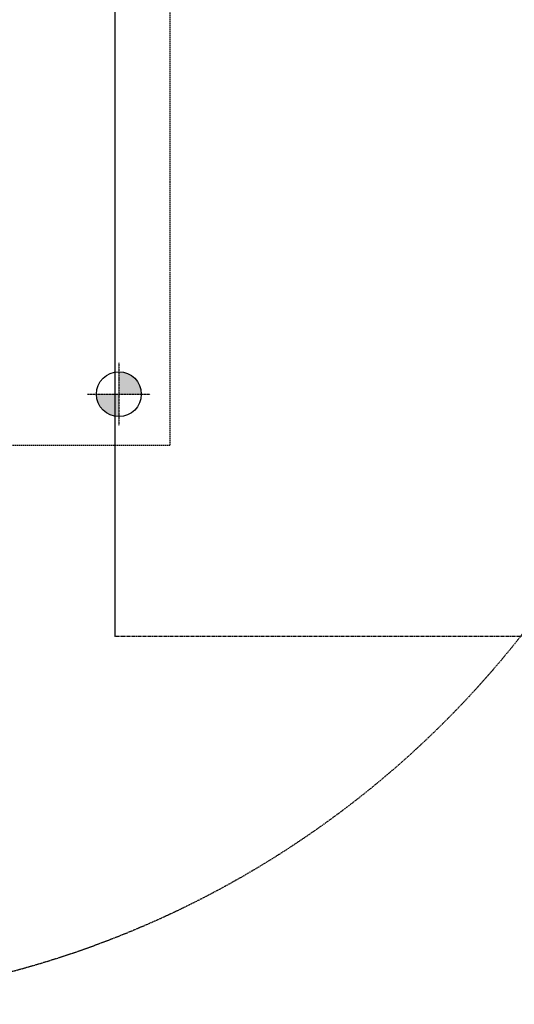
# Model space of a CAD drawing. Header units: inches. Extents: x -4968858 to -265257, y -220693 to 1871410.
# Tile 122 of 225: x -1895039 to -1894854, y 1194038 to 1194406. Entities that reach past the tile are written whole.
import ezdxf

# ---------------------------------------------------------------- set-up
doc = ezdxf.new("R2010")
doc.units = ezdxf.units.IN
doc.header["$MEASUREMENT"] = 0
for name, pattern in [('CENTER', [2, 1.25, -0.25, 0.25, -0.25]), ('CENTER2', [1.125, 0.75, -0.125, 0.125, -0.125]), ('CONTINOUS', [0]), ('DASHED', [0.75, 0.5, -0.25]), ('HIDDEN', [0.375, 0.25, -0.125])]:
    doc.linetypes.add(name, pattern=pattern)
doc.layers.add('GRID', color=8, linetype='Continuous')
doc.layers.add('IPB', color=6, linetype='Continuous')

# ---------------------------------------------------------------- blocks, each defined once
blk = doc.blocks.new('UTCOMBINE')
h = blk.add_hatch(color=256)
h.paths.add_polyline_path([(-707072.13, 46693.42), (-707063.75, 46693.42), (-707063.75, 46685.03, -0.414214)])
h.paths.add_polyline_path([(-707055.37, 46693.42), (-707063.75, 46693.42), (-707063.75, 46701.8, -0.414214)])
h = blk.add_hatch(color=256)
h.paths.add_polyline_path([(-707072.13, 46693.42), (-707063.75, 46693.42), (-707063.75, 46685.03, -0.414214)])
h.paths.add_polyline_path([(-707055.37, 46693.42), (-707063.75, 46693.42), (-707063.75, 46701.8, -0.414214)])
h = blk.add_hatch(color=256)
h.paths.add_polyline_path([(-707072.13, 46693.42), (-707063.75, 46693.42), (-707063.75, 46685.03, -0.414214)])
h.paths.add_polyline_path([(-707055.37, 46693.42), (-707063.75, 46693.42), (-707063.75, 46701.8, -0.414214)])
h = blk.add_hatch(color=256)
h.paths.add_polyline_path([(-707072.13, 46693.42), (-707063.75, 46693.42), (-707063.75, 46685.03, -0.414214)])
h.paths.add_polyline_path([(-707055.37, 46693.42), (-707063.75, 46693.42), (-707063.75, 46701.8, -0.414214)])
h = blk.add_hatch(color=256)
h.paths.add_polyline_path([(-707072.13, 46693.42), (-707063.75, 46693.42), (-707063.75, 46685.03, -0.414214)])
h.paths.add_polyline_path([(-707055.37, 46693.42), (-707063.75, 46693.42), (-707063.75, 46701.8, -0.414214)])
h = blk.add_hatch(color=256)
h.paths.add_polyline_path([(-707072.13, 46693.42), (-707063.75, 46693.42), (-707063.75, 46685.03, -0.414214)])
h.paths.add_polyline_path([(-707055.37, 46693.42), (-707063.75, 46693.42), (-707063.75, 46701.8, -0.414214)])
h = blk.add_hatch(color=256)
h.paths.add_polyline_path([(-707072.13, 46693.42), (-707063.75, 46693.42), (-707063.75, 46685.03, -0.414214)])
h.paths.add_polyline_path([(-707055.37, 46693.42), (-707063.75, 46693.42), (-707063.75, 46701.8, -0.414214)])
h = blk.add_hatch(color=256)
h.paths.add_polyline_path([(-707072.13, 46693.42), (-707063.75, 46693.42), (-707063.75, 46685.03, -0.414214)])
h.paths.add_polyline_path([(-707055.37, 46693.42), (-707063.75, 46693.42), (-707063.75, 46701.8, -0.414214)])
h = blk.add_hatch(color=256)
h.paths.add_polyline_path([(-707072.13, 46693.42), (-707063.75, 46693.42), (-707063.75, 46685.03, -0.414214)])
h.paths.add_polyline_path([(-707055.37, 46693.42), (-707063.75, 46693.42), (-707063.75, 46701.8, -0.414214)])
h = blk.add_hatch(color=256)
h.paths.add_polyline_path([(-707072.13, 46693.42), (-707063.75, 46693.42), (-707063.75, 46685.03, -0.414214)])
h.paths.add_polyline_path([(-707055.37, 46693.42), (-707063.75, 46693.42), (-707063.75, 46701.8, -0.414214)])
h = blk.add_hatch(color=256)
h.paths.add_polyline_path([(-707072.13, 46693.42), (-707063.75, 46693.42), (-707063.75, 46685.03, -0.414214)])
h.paths.add_polyline_path([(-707055.37, 46693.42), (-707063.75, 46693.42), (-707063.75, 46701.8, -0.414214)])
h = blk.add_hatch(color=256)
h.paths.add_polyline_path([(-707072.13, 46693.42), (-707063.75, 46693.42), (-707063.75, 46685.03, -0.414214)])
h.paths.add_polyline_path([(-707055.37, 46693.42), (-707063.75, 46693.42), (-707063.75, 46701.8, -0.414214)])
h = blk.add_hatch(color=256)
h.paths.add_polyline_path([(-707072.13, 46693.42), (-707063.75, 46693.42), (-707063.75, 46685.03, -0.414214)])
h.paths.add_polyline_path([(-707055.37, 46693.42), (-707063.75, 46693.42), (-707063.75, 46701.8, -0.414214)])
h = blk.add_hatch(color=256)
h.paths.add_polyline_path([(-707072.13, 46693.42), (-707063.75, 46693.42), (-707063.75, 46685.03, -0.414214)])
h.paths.add_polyline_path([(-707055.37, 46693.42), (-707063.75, 46693.42), (-707063.75, 46701.8, -0.414214)])
h = blk.add_hatch(color=256)
h.paths.add_polyline_path([(-707072.13, 46693.42), (-707063.75, 46693.42), (-707063.75, 46685.03, -0.414214)])
h.paths.add_polyline_path([(-707055.37, 46693.42), (-707063.75, 46693.42), (-707063.75, 46701.8, -0.414214)])
h = blk.add_hatch(color=256)
h.paths.add_polyline_path([(-707072.13, 46693.42), (-707063.75, 46693.42), (-707063.75, 46685.03, -0.414214)])
h.paths.add_polyline_path([(-707055.37, 46693.42), (-707063.75, 46693.42), (-707063.75, 46701.8, -0.414214)])
h = blk.add_hatch(color=256)
h.paths.add_polyline_path([(-707072.13, 46693.42), (-707063.75, 46693.42), (-707063.75, 46685.03, -0.414214)])
h.paths.add_polyline_path([(-707055.37, 46693.42), (-707063.75, 46693.42), (-707063.75, 46701.8, -0.414214)])
h = blk.add_hatch(color=256)
h.paths.add_polyline_path([(-707072.13, 46693.42), (-707063.75, 46693.42), (-707063.75, 46685.03, -0.414214)])
h.paths.add_polyline_path([(-707055.37, 46693.42), (-707063.75, 46693.42), (-707063.75, 46701.8, -0.414214)])
h = blk.add_hatch(color=256)
h.paths.add_polyline_path([(-707072.13, 46693.42), (-707063.75, 46693.42), (-707063.75, 46685.03, -0.414214)])
h.paths.add_polyline_path([(-707055.37, 46693.42), (-707063.75, 46693.42), (-707063.75, 46701.8, -0.414214)])
h = blk.add_hatch(color=256)
h.paths.add_polyline_path([(-707072.13, 46693.42), (-707063.75, 46693.42), (-707063.75, 46685.03, -0.414214)])
h.paths.add_polyline_path([(-707055.37, 46693.42), (-707063.75, 46693.42), (-707063.75, 46701.8, -0.414214)])
h = blk.add_hatch(color=256)
h.paths.add_polyline_path([(-707072.13, 46693.42), (-707063.75, 46693.42), (-707063.75, 46685.03, -0.414214)])
h.paths.add_polyline_path([(-707055.37, 46693.42), (-707063.75, 46693.42), (-707063.75, 46701.8, -0.414214)])
h = blk.add_hatch(color=256)
h.paths.add_polyline_path([(-707072.13, 46693.42), (-707063.75, 46693.42), (-707063.75, 46685.03, -0.414214)])
h.paths.add_polyline_path([(-707055.37, 46693.42), (-707063.75, 46693.42), (-707063.75, 46701.8, -0.414214)])
h = blk.add_hatch(color=256)
h.paths.add_polyline_path([(-707072.13, 46693.42), (-707063.75, 46693.42), (-707063.75, 46685.03, -0.414214)])
h.paths.add_polyline_path([(-707055.37, 46693.42), (-707063.75, 46693.42), (-707063.75, 46701.8, -0.414214)])
h = blk.add_hatch(color=256)
h.paths.add_polyline_path([(-707072.13, 46693.42), (-707063.75, 46693.42), (-707063.75, 46685.03, -0.414214)])
h.paths.add_polyline_path([(-707055.37, 46693.42), (-707063.75, 46693.42), (-707063.75, 46701.8, -0.414214)])
h = blk.add_hatch(color=256)
h.paths.add_polyline_path([(-707072.13, 46693.42), (-707063.75, 46693.42), (-707063.75, 46685.03, -0.414214)])
h.paths.add_polyline_path([(-707055.37, 46693.42), (-707063.75, 46693.42), (-707063.75, 46701.8, -0.414214)])
h = blk.add_hatch(color=256)
h.paths.add_polyline_path([(-707072.13, 46693.42), (-707063.75, 46693.42), (-707063.75, 46685.03, -0.414214)])
h.paths.add_polyline_path([(-707055.37, 46693.42), (-707063.75, 46693.42), (-707063.75, 46701.8, -0.414214)])
h = blk.add_hatch(color=256)
h.paths.add_polyline_path([(-707072.13, 46693.42), (-707063.75, 46693.42), (-707063.75, 46685.03, -0.414214)])
h.paths.add_polyline_path([(-707055.37, 46693.42), (-707063.75, 46693.42), (-707063.75, 46701.8, -0.414214)])
h = blk.add_hatch(color=256)
h.paths.add_polyline_path([(-707072.13, 46693.42), (-707063.75, 46693.42), (-707063.75, 46685.03, -0.414214)])
h.paths.add_polyline_path([(-707055.37, 46693.42), (-707063.75, 46693.42), (-707063.75, 46701.8, -0.414214)])
h = blk.add_hatch(color=256)
h.paths.add_polyline_path([(-707072.13, 46693.42), (-707063.75, 46693.42), (-707063.75, 46685.03, -0.414214)])
h.paths.add_polyline_path([(-707055.37, 46693.42), (-707063.75, 46693.42), (-707063.75, 46701.8, -0.414214)])
h = blk.add_hatch(color=256)
h.paths.add_polyline_path([(-707072.13, 46693.42), (-707063.75, 46693.42), (-707063.75, 46685.03, -0.414214)])
h.paths.add_polyline_path([(-707055.37, 46693.42), (-707063.75, 46693.42), (-707063.75, 46701.8, -0.414214)])
h = blk.add_hatch(color=256)
h.paths.add_polyline_path([(-707072.13, 46693.42), (-707063.75, 46693.42), (-707063.75, 46685.03, -0.414214)])
h.paths.add_polyline_path([(-707055.37, 46693.42), (-707063.75, 46693.42), (-707063.75, 46701.8, -0.414214)])
h = blk.add_hatch(color=256)
h.paths.add_polyline_path([(-707072.13, 46693.42), (-707063.75, 46693.42), (-707063.75, 46685.03, -0.414214)])
h.paths.add_polyline_path([(-707055.37, 46693.42), (-707063.75, 46693.42), (-707063.75, 46701.8, -0.414214)])
h = blk.add_hatch(color=256)
h.paths.add_polyline_path([(-707072.13, 46693.42), (-707063.75, 46693.42), (-707063.75, 46685.03, -0.414214)])
h.paths.add_polyline_path([(-707055.37, 46693.42), (-707063.75, 46693.42), (-707063.75, 46701.8, -0.414214)])
h = blk.add_hatch(color=256)
h.paths.add_polyline_path([(-707072.13, 46693.42), (-707063.75, 46693.42), (-707063.75, 46685.03, -0.414214)])
h.paths.add_polyline_path([(-707055.37, 46693.42), (-707063.75, 46693.42), (-707063.75, 46701.8, -0.414214)])
h = blk.add_hatch(color=256)
h.paths.add_polyline_path([(-707072.13, 46693.42), (-707063.75, 46693.42), (-707063.75, 46685.03, -0.414214)])
h.paths.add_polyline_path([(-707055.37, 46693.42), (-707063.75, 46693.42), (-707063.75, 46701.8, -0.414214)])
h = blk.add_hatch(color=256)
h.paths.add_polyline_path([(-707072.13, 46693.42), (-707063.75, 46693.42), (-707063.75, 46685.03, -0.414214)])
h.paths.add_polyline_path([(-707055.37, 46693.42), (-707063.75, 46693.42), (-707063.75, 46701.8, -0.414214)])
h = blk.add_hatch(color=256)
h.paths.add_polyline_path([(-707072.13, 46693.42), (-707063.75, 46693.42), (-707063.75, 46685.03, -0.414214)])
h.paths.add_polyline_path([(-707055.37, 46693.42), (-707063.75, 46693.42), (-707063.75, 46701.8, -0.414214)])
h = blk.add_hatch(color=256)
h.paths.add_polyline_path([(-707072.13, 46693.42), (-707063.75, 46693.42), (-707063.75, 46685.03, -0.414214)])
h.paths.add_polyline_path([(-707055.37, 46693.42), (-707063.75, 46693.42), (-707063.75, 46701.8, -0.414214)])
h = blk.add_hatch(color=256)
h.paths.add_polyline_path([(-707072.13, 46693.42), (-707063.75, 46693.42), (-707063.75, 46685.03, -0.414214)])
h.paths.add_polyline_path([(-707055.37, 46693.42), (-707063.75, 46693.42), (-707063.75, 46701.8, -0.414214)])
h = blk.add_hatch(color=256)
h.paths.add_polyline_path([(-707072.13, 46693.42), (-707063.75, 46693.42), (-707063.75, 46685.03, -0.414214)])
h.paths.add_polyline_path([(-707055.37, 46693.42), (-707063.75, 46693.42), (-707063.75, 46701.8, -0.414214)])
h = blk.add_hatch(color=256)
h.paths.add_polyline_path([(-707072.13, 46693.42), (-707063.75, 46693.42), (-707063.75, 46685.03, -0.414214)])
h.paths.add_polyline_path([(-707055.37, 46693.42), (-707063.75, 46693.42), (-707063.75, 46701.8, -0.414214)])
h = blk.add_hatch(color=256)
h.paths.add_polyline_path([(-707072.13, 46693.42), (-707063.75, 46693.42), (-707063.75, 46685.03, -0.414214)])
h.paths.add_polyline_path([(-707055.37, 46693.42), (-707063.75, 46693.42), (-707063.75, 46701.8, -0.414214)])
h = blk.add_hatch(color=256)
h.paths.add_polyline_path([(-707072.13, 46693.42), (-707063.75, 46693.42), (-707063.75, 46685.03, -0.414214)])
h.paths.add_polyline_path([(-707055.37, 46693.42), (-707063.75, 46693.42), (-707063.75, 46701.8, -0.414214)])
h = blk.add_hatch(color=256)
h.paths.add_polyline_path([(-707072.13, 46693.42), (-707063.75, 46693.42), (-707063.75, 46685.03, -0.414214)])
h.paths.add_polyline_path([(-707055.37, 46693.42), (-707063.75, 46693.42), (-707063.75, 46701.8, -0.414214)])
h = blk.add_hatch(color=256)
h.paths.add_polyline_path([(-707072.13, 46693.42), (-707063.75, 46693.42), (-707063.75, 46685.03, -0.414214)])
h.paths.add_polyline_path([(-707055.37, 46693.42), (-707063.75, 46693.42), (-707063.75, 46701.8, -0.414214)])
h = blk.add_hatch(color=256)
h.paths.add_polyline_path([(-707072.13, 46693.42), (-707063.75, 46693.42), (-707063.75, 46685.03, -0.414214)])
h.paths.add_polyline_path([(-707055.37, 46693.42), (-707063.75, 46693.42), (-707063.75, 46701.8, -0.414214)])
h = blk.add_hatch(color=256)
h.paths.add_polyline_path([(-707072.13, 46693.42), (-707063.75, 46693.42), (-707063.75, 46685.03, -0.414214)])
h.paths.add_polyline_path([(-707055.37, 46693.42), (-707063.75, 46693.42), (-707063.75, 46701.8, -0.414214)])
h = blk.add_hatch(color=256)
h.paths.add_polyline_path([(-707072.13, 46693.42), (-707063.75, 46693.42), (-707063.75, 46685.03, -0.414214)])
h.paths.add_polyline_path([(-707055.37, 46693.42), (-707063.75, 46693.42), (-707063.75, 46701.8, -0.414214)])
h = blk.add_hatch(color=256)
h.paths.add_polyline_path([(-707072.13, 46693.42), (-707063.75, 46693.42), (-707063.75, 46685.03, -0.414214)])
h.paths.add_polyline_path([(-707055.37, 46693.42), (-707063.75, 46693.42), (-707063.75, 46701.8, -0.414214)])
h = blk.add_hatch(color=256)
h.paths.add_polyline_path([(-707072.13, 46693.42), (-707063.75, 46693.42), (-707063.75, 46685.03, -0.414214)])
h.paths.add_polyline_path([(-707055.37, 46693.42), (-707063.75, 46693.42), (-707063.75, 46701.8, -0.414214)])
h = blk.add_hatch(color=256)
h.paths.add_polyline_path([(-707072.13, 46693.42), (-707063.75, 46693.42), (-707063.75, 46685.03, -0.414214)])
h.paths.add_polyline_path([(-707055.37, 46693.42), (-707063.75, 46693.42), (-707063.75, 46701.8, -0.414214)])
h = blk.add_hatch(color=256)
h.paths.add_polyline_path([(-707072.13, 46693.42), (-707063.75, 46693.42), (-707063.75, 46685.03, -0.414214)])
h.paths.add_polyline_path([(-707055.37, 46693.42), (-707063.75, 46693.42), (-707063.75, 46701.8, -0.414214)])
h = blk.add_hatch(color=256)
h.paths.add_polyline_path([(-707072.13, 46693.42), (-707063.75, 46693.42), (-707063.75, 46685.03, -0.414214)])
h.paths.add_polyline_path([(-707055.37, 46693.42), (-707063.75, 46693.42), (-707063.75, 46701.8, -0.414214)])
h = blk.add_hatch(color=256)
h.paths.add_polyline_path([(-707072.13, 46693.42), (-707063.75, 46693.42), (-707063.75, 46685.03, -0.414214)])
h.paths.add_polyline_path([(-707055.37, 46693.42), (-707063.75, 46693.42), (-707063.75, 46701.8, -0.414214)])
h = blk.add_hatch(color=256)
h.paths.add_polyline_path([(-707072.13, 46693.42), (-707063.75, 46693.42), (-707063.75, 46685.03, -0.414214)])
h.paths.add_polyline_path([(-707055.37, 46693.42), (-707063.75, 46693.42), (-707063.75, 46701.8, -0.414214)])
h = blk.add_hatch(color=256)
h.paths.add_polyline_path([(-707072.13, 46693.42), (-707063.75, 46693.42), (-707063.75, 46685.03, -0.414214)])
h.paths.add_polyline_path([(-707055.37, 46693.42), (-707063.75, 46693.42), (-707063.75, 46701.8, -0.414214)])
h = blk.add_hatch(color=256)
h.paths.add_polyline_path([(-707072.13, 46693.42), (-707063.75, 46693.42), (-707063.75, 46685.03, -0.414214)])
h.paths.add_polyline_path([(-707055.37, 46693.42), (-707063.75, 46693.42), (-707063.75, 46701.8, -0.414214)])
h = blk.add_hatch(color=256)
h.paths.add_polyline_path([(-707072.13, 46693.42), (-707063.75, 46693.42), (-707063.75, 46685.03, -0.414214)])
h.paths.add_polyline_path([(-707055.37, 46693.42), (-707063.75, 46693.42), (-707063.75, 46701.8, -0.414214)])
h = blk.add_hatch(color=256)
h.paths.add_polyline_path([(-707072.13, 46693.42), (-707063.75, 46693.42), (-707063.75, 46685.03, -0.414214)])
h.paths.add_polyline_path([(-707055.37, 46693.42), (-707063.75, 46693.42), (-707063.75, 46701.8, -0.414214)])
h = blk.add_hatch(color=256)
h.paths.add_polyline_path([(-707072.13, 46693.42), (-707063.75, 46693.42), (-707063.75, 46685.03, -0.414214)])
h.paths.add_polyline_path([(-707055.37, 46693.42), (-707063.75, 46693.42), (-707063.75, 46701.8, -0.414214)])
h = blk.add_hatch(color=256)
h.paths.add_polyline_path([(-707072.13, 46693.42), (-707063.75, 46693.42), (-707063.75, 46685.03, -0.414214)])
h.paths.add_polyline_path([(-707055.37, 46693.42), (-707063.75, 46693.42), (-707063.75, 46701.8, -0.414214)])
h = blk.add_hatch(color=256)
h.paths.add_polyline_path([(-707072.13, 46693.42), (-707063.75, 46693.42), (-707063.75, 46685.03, -0.414214)])
h.paths.add_polyline_path([(-707055.37, 46693.42), (-707063.75, 46693.42), (-707063.75, 46701.8, -0.414214)])
h = blk.add_hatch(color=256)
h.paths.add_polyline_path([(-707072.13, 46693.42), (-707063.75, 46693.42), (-707063.75, 46685.03, -0.414214)])
h.paths.add_polyline_path([(-707055.37, 46693.42), (-707063.75, 46693.42), (-707063.75, 46701.8, -0.414214)])
h = blk.add_hatch(color=256)
h.paths.add_polyline_path([(-707072.13, 46693.42), (-707063.75, 46693.42), (-707063.75, 46685.03, -0.414214)])
h.paths.add_polyline_path([(-707055.37, 46693.42), (-707063.75, 46693.42), (-707063.75, 46701.8, -0.414214)])
at = {"color": 6, "linetype": 'CENTER'}
blk.add_line((-707267.92, 46783.94, 0), (-707062.3, 46783.94, 0), dxfattribs=at)
at = {"color": 6}
blk.add_line((-707062.3, 45383.96, 0), (-707062.3, 46783.94, 0), dxfattribs=at)
at = {"color": 2, "linetype": 'DASHED'}
for p in [(-706777.98, 46712.47, 0), (-707082.8, 46407.65, 0), (-706777.98, 46712.47, 0), (-707082.8, 46407.65, 0), (-706777.98, 46712.47, 0), (-706777.98, 46712.47, 0), (-707082.8, 46407.65, 0), (-707082.8, 46407.65, 0), (-706777.98, 46712.47, 0), (-706777.98, 46712.47, 0), (-706777.98, 46712.47, 0), (-706777.98, 46712.47, 0), (-707082.8, 46407.65, 0), (-707082.8, 46407.65, 0), (-707082.8, 46407.65, 0), (-707082.8, 46407.65, 0), (-706777.98, 46712.47, 0), (-706777.98, 46712.47, 0), (-706777.98, 46712.47, 0), (-706777.98, 46712.47, 0), (-706777.98, 46712.47, 0), (-706777.98, 46712.47, 0), (-706777.98, 46712.47, 0), (-706777.98, 46712.47, 0), (-707082.8, 46407.65, 0), (-707082.8, 46407.65, 0), (-707082.8, 46407.65, 0), (-707082.8, 46407.65, 0), (-707082.8, 46407.65, 0), (-707082.8, 46407.65, 0), (-707082.8, 46407.65, 0), (-707082.8, 46407.65, 0), (-706777.98, 46712.47, 0), (-706777.98, 46712.47, 0), (-706777.98, 46712.47, 0), (-706777.98, 46712.47, 0), (-706777.98, 46712.47, 0), (-706777.98, 46712.47, 0), (-706777.98, 46712.47, 0), (-706777.98, 46712.47, 0), (-706777.98, 46712.47, 0), (-706777.98, 46712.47, 0), (-706777.98, 46712.47, 0), (-706777.98, 46712.47, 0), (-706777.98, 46712.47, 0), (-706777.98, 46712.47, 0), (-706777.98, 46712.47, 0), (-706777.98, 46712.47, 0), (-707082.8, 46407.65, 0), (-707082.8, 46407.65, 0), (-707082.8, 46407.65, 0), (-707082.8, 46407.65, 0), (-707082.8, 46407.65, 0), (-707082.8, 46407.65, 0), (-707082.8, 46407.65, 0), (-707082.8, 46407.65, 0), (-707082.8, 46407.65, 0), (-707082.8, 46407.65, 0), (-707082.8, 46407.65, 0), (-707082.8, 46407.65, 0), (-707082.8, 46407.65, 0), (-707082.8, 46407.65, 0), (-707082.8, 46407.65, 0), (-707082.8, 46407.65, 0), (-706777.98, 46712.47, 0), (-707082.8, 46407.65, 0), (-706777.98, 46712.47, 0), (-707082.8, 46407.65, 0), (-706777.98, 46712.47, 0), (-706777.98, 46712.47, 0), (-707082.8, 46407.65, 0), (-707082.8, 46407.65, 0), (-706777.98, 46712.47, 0), (-706777.98, 46712.47, 0), (-706777.98, 46712.47, 0), (-706777.98, 46712.47, 0), (-707082.8, 46407.65, 0), (-707082.8, 46407.65, 0), (-707082.8, 46407.65, 0), (-707082.8, 46407.65, 0), (-706777.98, 46712.47, 0), (-706777.98, 46712.47, 0), (-706777.98, 46712.47, 0), (-706777.98, 46712.47, 0), (-706777.98, 46712.47, 0), (-706777.98, 46712.47, 0), (-706777.98, 46712.47, 0), (-706777.98, 46712.47, 0), (-707082.8, 46407.65, 0), (-707082.8, 46407.65, 0), (-707082.8, 46407.65, 0), (-707082.8, 46407.65, 0), (-707082.8, 46407.65, 0), (-707082.8, 46407.65, 0), (-707082.8, 46407.65, 0), (-707082.8, 46407.65, 0), (-706777.98, 46712.47, 0), (-706777.98, 46712.47, 0), (-706777.98, 46712.47, 0), (-706777.98, 46712.47, 0), (-706777.98, 46712.47, 0), (-706777.98, 46712.47, 0), (-706777.98, 46712.47, 0), (-706777.98, 46712.47, 0), (-706777.98, 46712.47, 0), (-706777.98, 46712.47, 0), (-706777.98, 46712.47, 0), (-706777.98, 46712.47, 0), (-706777.98, 46712.47, 0), (-706777.98, 46712.47, 0), (-706777.98, 46712.47, 0), (-706777.98, 46712.47, 0), (-707082.8, 46407.65, 0), (-707082.8, 46407.65, 0), (-707082.8, 46407.65, 0), (-707082.8, 46407.65, 0), (-707082.8, 46407.65, 0), (-707082.8, 46407.65, 0), (-707082.8, 46407.65, 0), (-707082.8, 46407.65, 0), (-707082.8, 46407.65, 0), (-707082.8, 46407.65, 0), (-707082.8, 46407.65, 0), (-707082.8, 46407.65, 0), (-707082.8, 46407.65, 0), (-707082.8, 46407.65, 0), (-707082.8, 46407.65, 0), (-707082.8, 46407.65, 0)]:
    blk.add_line(p, (-707082.8, 46712.47, 0), dxfattribs=at)
at = {"color": 2, "linetype": 'CENTER2', "ltscale": 0.1}
for p, q in [((-707063.75, 46681.7, 0), (-707063.75, 46705.13, 0)), ((-707063.75, 46681.7, 0), (-707063.75, 46705.13, 0)), ((-707063.75, 46681.7, 0), (-707063.75, 46705.13, 0)), ((-707063.75, 46681.7, 0), (-707063.75, 46705.13, 0)), ((-707063.75, 46681.7, 0), (-707063.75, 46705.13, 0)), ((-707063.75, 46681.7, 0), (-707063.75, 46705.13, 0)), ((-707063.75, 46681.7, 0), (-707063.75, 46705.13, 0)), ((-707063.75, 46681.7, 0), (-707063.75, 46705.13, 0)), ((-707063.75, 46681.7, 0), (-707063.75, 46705.13, 0)), ((-707063.75, 46681.7, 0), (-707063.75, 46705.13, 0)), ((-707063.75, 46681.7, 0), (-707063.75, 46705.13, 0)), ((-707063.75, 46681.7, 0), (-707063.75, 46705.13, 0)), ((-707063.75, 46681.7, 0), (-707063.75, 46705.13, 0)), ((-707063.75, 46681.7, 0), (-707063.75, 46705.13, 0)), ((-707063.75, 46681.7, 0), (-707063.75, 46705.13, 0)), ((-707063.75, 46681.7, 0), (-707063.75, 46705.13, 0)), ((-707063.75, 46681.7, 0), (-707063.75, 46705.13, 0)), ((-707063.75, 46681.7, 0), (-707063.75, 46705.13, 0)), ((-707063.75, 46681.7, 0), (-707063.75, 46705.13, 0)), ((-707063.75, 46681.7, 0), (-707063.75, 46705.13, 0)), ((-707063.75, 46681.7, 0), (-707063.75, 46705.13, 0)), ((-707063.75, 46681.7, 0), (-707063.75, 46705.13, 0)), ((-707063.75, 46681.7, 0), (-707063.75, 46705.13, 0)), ((-707063.75, 46681.7, 0), (-707063.75, 46705.13, 0)), ((-707063.75, 46681.7, 0), (-707063.75, 46705.13, 0)), ((-707063.75, 46681.7, 0), (-707063.75, 46705.13, 0)), ((-707063.75, 46681.7, 0), (-707063.75, 46705.13, 0)), ((-707063.75, 46681.7, 0), (-707063.75, 46705.13, 0)), ((-707063.75, 46681.7, 0), (-707063.75, 46705.13, 0)), ((-707063.75, 46681.7, 0), (-707063.75, 46705.13, 0)), ((-707063.75, 46681.7, 0), (-707063.75, 46705.13, 0)), ((-707063.75, 46681.7, 0), (-707063.75, 46705.13, 0)), ((-707063.75, 46681.7, 0), (-707063.75, 46705.13, 0)), ((-707063.75, 46681.7, 0), (-707063.75, 46705.13, 0)), ((-707063.75, 46681.7, 0), (-707063.75, 46705.13, 0)), ((-707063.75, 46681.7, 0), (-707063.75, 46705.13, 0)), ((-707063.75, 46681.7, 0), (-707063.75, 46705.13, 0)), ((-707063.75, 46681.7, 0), (-707063.75, 46705.13, 0)), ((-707063.75, 46681.7, 0), (-707063.75, 46705.13, 0)), ((-707063.75, 46681.7, 0), (-707063.75, 46705.13, 0)), ((-707063.75, 46681.7, 0), (-707063.75, 46705.13, 0)), ((-707063.75, 46681.7, 0), (-707063.75, 46705.13, 0)), ((-707063.75, 46681.7, 0), (-707063.75, 46705.13, 0)), ((-707063.75, 46681.7, 0), (-707063.75, 46705.13, 0)), ((-707063.75, 46681.7, 0), (-707063.75, 46705.13, 0)), ((-707063.75, 46681.7, 0), (-707063.75, 46705.13, 0)), ((-707063.75, 46681.7, 0), (-707063.75, 46705.13, 0)), ((-707063.75, 46681.7, 0), (-707063.75, 46705.13, 0)), ((-707063.75, 46681.7, 0), (-707063.75, 46705.13, 0)), ((-707063.75, 46681.7, 0), (-707063.75, 46705.13, 0)), ((-707063.75, 46681.7, 0), (-707063.75, 46705.13, 0)), ((-707063.75, 46681.7, 0), (-707063.75, 46705.13, 0)), ((-707063.75, 46681.7, 0), (-707063.75, 46705.13, 0)), ((-707063.75, 46681.7, 0), (-707063.75, 46705.13, 0)), ((-707063.75, 46681.7, 0), (-707063.75, 46705.13, 0)), ((-707063.75, 46681.7, 0), (-707063.75, 46705.13, 0)), ((-707063.75, 46681.7, 0), (-707063.75, 46705.13, 0)), ((-707063.75, 46681.7, 0), (-707063.75, 46705.13, 0)), ((-707063.75, 46681.7, 0), (-707063.75, 46705.13, 0)), ((-707063.75, 46681.7, 0), (-707063.75, 46705.13, 0)), ((-707063.75, 46681.7, 0), (-707063.75, 46705.13, 0)), ((-707063.75, 46681.7, 0), (-707063.75, 46705.13, 0)), ((-707063.75, 46681.7, 0), (-707063.75, 46705.13, 0)), ((-707063.75, 46681.7, 0), (-707063.75, 46705.13, 0)), ((-707052.03, 46693.42, 0), (-707075.47, 46693.42, 0)), ((-707052.03, 46693.42, 0), (-707075.47, 46693.42, 0)), ((-707052.03, 46693.42, 0), (-707075.47, 46693.42, 0)), ((-707052.03, 46693.42, 0), (-707075.47, 46693.42, 0)), ((-707052.03, 46693.42, 0), (-707075.47, 46693.42, 0)), ((-707052.03, 46693.42, 0), (-707075.47, 46693.42, 0)), ((-707052.03, 46693.42, 0), (-707075.47, 46693.42, 0)), ((-707052.03, 46693.42, 0), (-707075.47, 46693.42, 0)), ((-707052.03, 46693.42, 0), (-707075.47, 46693.42, 0)), ((-707052.03, 46693.42, 0), (-707075.47, 46693.42, 0)), ((-707052.03, 46693.42, 0), (-707075.47, 46693.42, 0)), ((-707052.03, 46693.42, 0), (-707075.47, 46693.42, 0)), ((-707052.03, 46693.42, 0), (-707075.47, 46693.42, 0)), ((-707052.03, 46693.42, 0), (-707075.47, 46693.42, 0)), ((-707052.03, 46693.42, 0), (-707075.47, 46693.42, 0)), ((-707052.03, 46693.42, 0), (-707075.47, 46693.42, 0)), ((-707052.03, 46693.42, 0), (-707075.47, 46693.42, 0)), ((-707052.03, 46693.42, 0), (-707075.47, 46693.42, 0)), ((-707052.03, 46693.42, 0), (-707075.47, 46693.42, 0)), ((-707052.03, 46693.42, 0), (-707075.47, 46693.42, 0)), ((-707052.03, 46693.42, 0), (-707075.47, 46693.42, 0)), ((-707052.03, 46693.42, 0), (-707075.47, 46693.42, 0)), ((-707052.03, 46693.42, 0), (-707075.47, 46693.42, 0)), ((-707052.03, 46693.42, 0), (-707075.47, 46693.42, 0)), ((-707052.03, 46693.42, 0), (-707075.47, 46693.42, 0)), ((-707052.03, 46693.42, 0), (-707075.47, 46693.42, 0)), ((-707052.03, 46693.42, 0), (-707075.47, 46693.42, 0)), ((-707052.03, 46693.42, 0), (-707075.47, 46693.42, 0)), ((-707052.03, 46693.42, 0), (-707075.47, 46693.42, 0)), ((-707052.03, 46693.42, 0), (-707075.47, 46693.42, 0)), ((-707052.03, 46693.42, 0), (-707075.47, 46693.42, 0)), ((-707052.03, 46693.42, 0), (-707075.47, 46693.42, 0)), ((-707052.03, 46693.42, 0), (-707075.47, 46693.42, 0)), ((-707052.03, 46693.42, 0), (-707075.47, 46693.42, 0)), ((-707052.03, 46693.42, 0), (-707075.47, 46693.42, 0)), ((-707052.03, 46693.42, 0), (-707075.47, 46693.42, 0)), ((-707052.03, 46693.42, 0), (-707075.47, 46693.42, 0)), ((-707052.03, 46693.42, 0), (-707075.47, 46693.42, 0)), ((-707052.03, 46693.42, 0), (-707075.47, 46693.42, 0)), ((-707052.03, 46693.42, 0), (-707075.47, 46693.42, 0)), ((-707052.03, 46693.42, 0), (-707075.47, 46693.42, 0)), ((-707052.03, 46693.42, 0), (-707075.47, 46693.42, 0)), ((-707052.03, 46693.42, 0), (-707075.47, 46693.42, 0)), ((-707052.03, 46693.42, 0), (-707075.47, 46693.42, 0)), ((-707052.03, 46693.42, 0), (-707075.47, 46693.42, 0)), ((-707052.03, 46693.42, 0), (-707075.47, 46693.42, 0)), ((-707052.03, 46693.42, 0), (-707075.47, 46693.42, 0)), ((-707052.03, 46693.42, 0), (-707075.47, 46693.42, 0)), ((-707052.03, 46693.42, 0), (-707075.47, 46693.42, 0)), ((-707052.03, 46693.42, 0), (-707075.47, 46693.42, 0)), ((-707052.03, 46693.42, 0), (-707075.47, 46693.42, 0)), ((-707052.03, 46693.42, 0), (-707075.47, 46693.42, 0)), ((-707052.03, 46693.42, 0), (-707075.47, 46693.42, 0)), ((-707052.03, 46693.42, 0), (-707075.47, 46693.42, 0)), ((-707052.03, 46693.42, 0), (-707075.47, 46693.42, 0)), ((-707052.03, 46693.42, 0), (-707075.47, 46693.42, 0)), ((-707052.03, 46693.42, 0), (-707075.47, 46693.42, 0)), ((-707052.03, 46693.42, 0), (-707075.47, 46693.42, 0)), ((-707052.03, 46693.42, 0), (-707075.47, 46693.42, 0)), ((-707052.03, 46693.42, 0), (-707075.47, 46693.42, 0)), ((-707052.03, 46693.42, 0), (-707075.47, 46693.42, 0)), ((-707052.03, 46693.42, 0), (-707075.47, 46693.42, 0)), ((-707052.03, 46693.42, 0), (-707075.47, 46693.42, 0)), ((-707052.03, 46693.42, 0), (-707075.47, 46693.42, 0))]:
    blk.add_line(p, q, dxfattribs=at)
blk.add_circle((-707063.75, 46693.42, 0), 8.38)
blk.add_circle((-707063.75, 46693.42, 0), 8.38)
blk.add_circle((-707063.75, 46693.42, 0), 8.38)
blk.add_circle((-707063.75, 46693.42, 0), 8.38)
blk.add_circle((-707063.75, 46693.42, 0), 8.38)
blk.add_circle((-707063.75, 46693.42, 0), 8.38)
blk.add_circle((-707063.75, 46693.42, 0), 8.38)
blk.add_circle((-707063.75, 46693.42, 0), 8.38)
blk.add_circle((-707063.75, 46693.42, 0), 8.38)
blk.add_circle((-707063.75, 46693.42, 0), 8.38)
blk.add_circle((-707063.75, 46693.42, 0), 8.38)
blk.add_circle((-707063.75, 46693.42, 0), 8.38)
blk.add_circle((-707063.75, 46693.42, 0), 8.38)
blk.add_circle((-707063.75, 46693.42, 0), 8.38)
blk.add_circle((-707063.75, 46693.42, 0), 8.38)
blk.add_circle((-707063.75, 46693.42, 0), 8.38)
blk.add_circle((-707063.75, 46693.42, 0), 8.38)
blk.add_circle((-707063.75, 46693.42, 0), 8.38)
blk.add_circle((-707063.75, 46693.42, 0), 8.38)
blk.add_circle((-707063.75, 46693.42, 0), 8.38)
blk.add_circle((-707063.75, 46693.42, 0), 8.38)
blk.add_circle((-707063.75, 46693.42, 0), 8.38)
blk.add_circle((-707063.75, 46693.42, 0), 8.38)
blk.add_circle((-707063.75, 46693.42, 0), 8.38)
blk.add_circle((-707063.75, 46693.42, 0), 8.38)
blk.add_circle((-707063.75, 46693.42, 0), 8.38)
blk.add_circle((-707063.75, 46693.42, 0), 8.38)
blk.add_circle((-707063.75, 46693.42, 0), 8.38)
blk.add_circle((-707063.75, 46693.42, 0), 8.38)
blk.add_circle((-707063.75, 46693.42, 0), 8.38)
blk.add_circle((-707063.75, 46693.42, 0), 8.38)
blk.add_circle((-707063.75, 46693.42, 0), 8.38)
blk.add_circle((-707063.75, 46693.42, 0), 8.38)
blk.add_circle((-707063.75, 46693.42, 0), 8.38)
blk.add_circle((-707063.75, 46693.42, 0), 8.38)
blk.add_circle((-707063.75, 46693.42, 0), 8.38)
blk.add_circle((-707063.75, 46693.42, 0), 8.38)
blk.add_circle((-707063.75, 46693.42, 0), 8.38)
blk.add_circle((-707063.75, 46693.42, 0), 8.38)
blk.add_circle((-707063.75, 46693.42, 0), 8.38)
blk.add_circle((-707063.75, 46693.42, 0), 8.38)
blk.add_circle((-707063.75, 46693.42, 0), 8.38)
blk.add_circle((-707063.75, 46693.42, 0), 8.38)
blk.add_circle((-707063.75, 46693.42, 0), 8.38)
blk.add_circle((-707063.75, 46693.42, 0), 8.38)
blk.add_circle((-707063.75, 46693.42, 0), 8.38)
blk.add_circle((-707063.75, 46693.42, 0), 8.38)
blk.add_circle((-707063.75, 46693.42, 0), 8.38)
blk.add_circle((-707063.75, 46693.42, 0), 8.38)
blk.add_circle((-707063.75, 46693.42, 0), 8.38)
blk.add_circle((-707063.75, 46693.42, 0), 8.38)
blk.add_circle((-707063.75, 46693.42, 0), 8.38)
blk.add_circle((-707063.75, 46693.42, 0), 8.38)
blk.add_circle((-707063.75, 46693.42, 0), 8.38)
blk.add_circle((-707063.75, 46693.42, 0), 8.38)
blk.add_circle((-707063.75, 46693.42, 0), 8.38)
blk.add_circle((-707063.75, 46693.42, 0), 8.38)
blk.add_circle((-707063.75, 46693.42, 0), 8.38)
blk.add_circle((-707063.75, 46693.42, 0), 8.38)
blk.add_circle((-707063.75, 46693.42, 0), 8.38)
blk.add_circle((-707063.75, 46693.42, 0), 8.38)
blk.add_circle((-707063.75, 46693.42, 0), 8.38)
blk.add_circle((-707063.75, 46693.42, 0), 8.38)
blk.add_circle((-707063.75, 46693.42, 0), 8.38)
at = {"layer": 'IPB', "linetype": 'HIDDEN'}
blk.add_circle((-706930.39, 46560.06, 0), 361.31, dxfattribs=at)
blk = doc.blocks.new('TFMR YARD')
at = {"layer": 'GRID', "color": 1, "rotation": 180}
blk.add_blockref('UTCOMBINE', (-795623.35, 296115.83, 0), dxfattribs=at)

msp = doc.modelspace()

# ---------------------------------------------------------------- block references
at = {"color": 1, "linetype": 'CONTINOUS', "lineweight": 15}
msp.add_blockref('TFMR YARD', (-1806442.03, 944843.99), dxfattribs=at)

doc.saveas('drawing.dxf')
